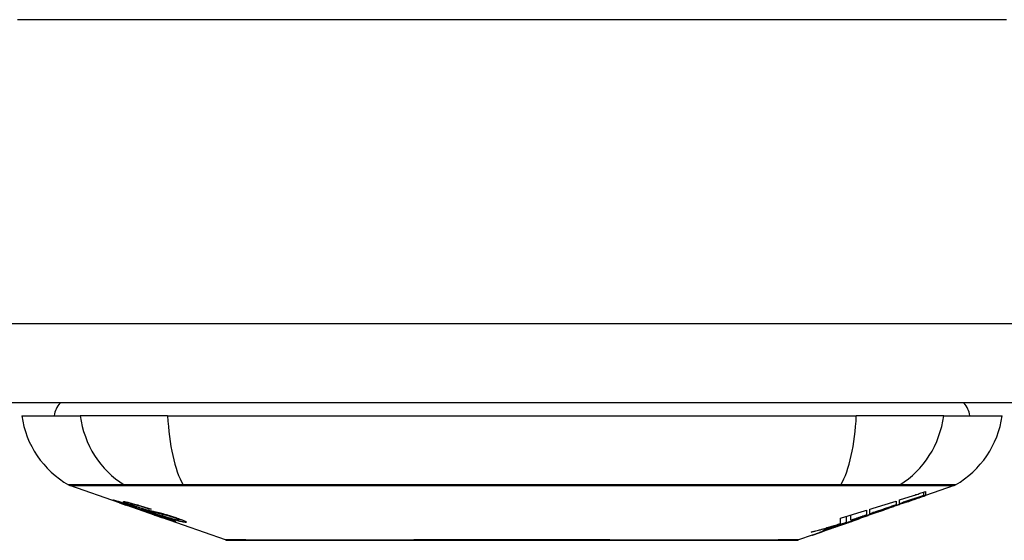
# Model space of a CAD drawing. Header units: inches. Extents: x 18 to 388, y 34 to 188.
# Tile 4 of 159: x 21.821 to 23.047, y 33.986 to 34.634. Entities that reach past the tile are written whole.
import ezdxf

# ---------------------------------------------------------------- set-up
doc = ezdxf.new("R2010")
doc.units = ezdxf.units.IN
doc.header["$MEASUREMENT"] = 0
doc.layers.add('Visible Edges(ANSI)', color=7, linetype='Continuous', lineweight=25)
doc.layers.add('Visible Tangent Edges(ANSI)', color=7, linetype='Continuous', lineweight=25)

msp = doc.modelspace()

# ---------------------------------------------------------------- linework, layer by layer
at = {"layer": 'Visible Edges(ANSI)'}
for p, q in [((89.8878, 34.1567), (18.2828, 34.1567)), ((21.8235, 34.1409), (21.8963, 34.1409)), ((22.0051, 34.1409), (21.8963, 34.1409)), ((22.0051, 34.1409), (22.8624, 34.1409)), ((22.9712, 34.1409), (22.8624, 34.1409)), ((22.9712, 34.1409), (23.044, 34.1409)), ((21.9453, 34.0324), (21.8834, 34.054)), ((22.9841, 34.054), (22.9486, 34.0416)), ((22.9464, 34.0418), (22.9464, 34.0458)), ((22.9486, 34.0465), (22.9486, 34.0419)), ((22.9486, 34.0416), (22.9486, 34.0416)), ((21.9453, 34.0324), (21.953, 34.0297)), ((21.9456, 34.033), (21.9456, 34.0338)), ((21.953, 34.0297), (21.9534, 34.0295)), ((21.9886, 34.0172), (21.9534, 34.0295)), ((21.9589, 34.0309), (21.9589, 34.0323)), ((21.9662, 34.0267), (21.9662, 34.0271)), ((22.9119, 34.0347), (22.9119, 34.0299)), ((22.916, 34.0313), (22.916, 34.036)), ((22.9245, 34.0333), (22.9245, 34.0339)), ((21.9828, 34.0245), (21.9828, 34.0251)), ((21.989, 34.0171), (21.9988, 34.0136)), ((22.8503, 34.008), (22.8503, 34.0156)), ((22.8555, 34.0107), (22.8555, 34.0171)), ((22.8673, 34.0133), (22.8673, 34.0144)), ((22.8752, 34.0232), (22.8752, 34.0174)), ((22.8793, 34.0188), (22.8793, 34.0244)), ((22.8793, 34.0181), (22.8793, 34.0183)), ((22.9012, 34.025), (22.8906, 34.0213)), ((22.8959, 34.0231), (22.8957, 34.0231)), ((22.8959, 34.0231), (22.8959, 34.0235)), ((22.077, 33.9863), (21.9988, 34.0136)), ((22.006, 34.0123), (22.006, 34.0132)), ((22.0196, 34.0112), (22.0196, 34.0125)), ((22.8421, 34.0043), (22.8386, 34.0031)), ((22.8386, 34.0031), (22.8386, 34.0031)), ((22.8426, 34.0066), (22.8426, 34.0133)), ((22.8558, 34.0091), (22.8523, 34.0079)), ((22.8626, 34.0115), (22.858, 34.0099)), ((22.8652, 34.0124), (22.8652, 34.0125)), ((22.8669, 34.0131), (22.8673, 34.0133)), ((22.8074, 33.9922), (22.7906, 33.9863)), ((22.8292, 33.9998), (22.8292, 33.9999))]:
    msp.add_line(p, q, dxfattribs=at)
at = {"layer": 'Visible Edges(ANSI)', "flags": 128}
for points in [[(22.8959, 34.0235), (22.8979, 34.0243), (22.8998, 34.025), (22.9018, 34.0257), (22.9037, 34.0264), (22.9057, 34.0271), (22.9077, 34.0278), (22.9097, 34.0285), (22.9117, 34.0292), (22.9137, 34.03), (22.9157, 34.0307), (22.9177, 34.0314), (22.9198, 34.0322), (22.9219, 34.0329), (22.924, 34.0337), (22.9261, 34.0344), (22.9282, 34.0352), (22.9304, 34.036), (22.9326, 34.0368), (22.9348, 34.0376), (22.9371, 34.0384), (22.9393, 34.0392), (22.9417, 34.0401), (22.944, 34.0409), (22.9464, 34.0418)], [(22.916, 34.036), (22.9174, 34.0364), (22.9188, 34.0369), (22.9201, 34.0373), (22.9215, 34.0378), (22.9228, 34.0382), (22.9242, 34.0386), (22.9256, 34.0391), (22.9269, 34.0395), (22.9283, 34.0399), (22.9296, 34.0404), (22.931, 34.0408), (22.9324, 34.0412), (22.9337, 34.0417), (22.9351, 34.0421), (22.9364, 34.0426), (22.9378, 34.043), (22.9392, 34.0434), (22.9405, 34.0439), (22.9419, 34.0443), (22.9432, 34.0448), (22.9446, 34.0452), (22.9459, 34.0456), (22.9473, 34.0461), (22.9486, 34.0465)], [(22.9464, 34.0418), (22.9451, 34.0413), (22.9439, 34.0409), (22.9426, 34.0405), (22.9413, 34.04), (22.9401, 34.0396), (22.9388, 34.0392), (22.9376, 34.0387), (22.9363, 34.0383), (22.935, 34.0379), (22.9338, 34.0374), (22.9325, 34.037), (22.9312, 34.0366), (22.93, 34.0361), (22.9287, 34.0357), (22.9274, 34.0352), (22.9262, 34.0348), (22.9249, 34.0344), (22.9236, 34.0339), (22.9224, 34.0335), (22.9211, 34.0331), (22.9198, 34.0326), (22.9186, 34.0322), (22.9173, 34.0318), (22.916, 34.0313)], [(22.9486, 34.0419), (22.9477, 34.0415), (22.9467, 34.0411), (22.9457, 34.0408), (22.9447, 34.0404), (22.9437, 34.0401), (22.9427, 34.0397), (22.9417, 34.0394), (22.9407, 34.039), (22.9397, 34.0386), (22.9387, 34.0383), (22.9377, 34.0379), (22.9366, 34.0376), (22.9356, 34.0372), (22.9346, 34.0369), (22.9336, 34.0365), (22.9326, 34.0361), (22.9316, 34.0358), (22.9306, 34.0354), (22.9296, 34.0351), (22.9286, 34.0347), (22.9276, 34.0343), (22.9266, 34.034), (22.9256, 34.0336), (22.9245, 34.0333)], [(22.9245, 34.0333), (22.9256, 34.0336), (22.9266, 34.034), (22.9276, 34.0343), (22.9286, 34.0347), (22.9296, 34.035), (22.9306, 34.0353), (22.9316, 34.0357), (22.9326, 34.036), (22.9336, 34.0364), (22.9346, 34.0367), (22.9356, 34.0371), (22.9366, 34.0374), (22.9376, 34.0378), (22.9386, 34.0381), (22.9396, 34.0385), (22.9406, 34.0388), (22.9416, 34.0392), (22.9426, 34.0395), (22.9436, 34.0399), (22.9446, 34.0402), (22.9456, 34.0406), (22.9467, 34.0409), (22.9476, 34.0413), (22.9486, 34.0416)], [(21.9555, 34.0291), (21.9544, 34.0295), (21.9533, 34.0299), (21.9522, 34.0303), (21.9511, 34.0306), (21.95, 34.031), (21.949, 34.0314), (21.9479, 34.0318), (21.947, 34.0321), (21.946, 34.0325), (21.945, 34.0328), (21.944, 34.0332), (21.943, 34.0335), (21.942, 34.0339), (21.9411, 34.0342), (21.9403, 34.0346), (21.9395, 34.0348), (21.9389, 34.0351), (21.9383, 34.0353), (21.9378, 34.0355), (21.9373, 34.0357), (21.9369, 34.0359), (21.9368, 34.0361), (21.9368, 34.0361), (21.9371, 34.0361)], [(21.9371, 34.0361), (21.9379, 34.0359), (21.939, 34.0357), (21.9402, 34.0354), (21.9414, 34.035), (21.9425, 34.0347), (21.9435, 34.0344), (21.9447, 34.0341), (21.946, 34.0337), (21.9474, 34.0332), (21.9489, 34.0328), (21.9504, 34.0323), (21.9519, 34.0318), (21.9533, 34.0314), (21.9547, 34.0309), (21.9559, 34.0305), (21.9571, 34.0301), (21.9583, 34.0297), (21.9595, 34.0293), (21.9607, 34.0289), (21.9619, 34.0285), (21.9631, 34.0281), (21.9643, 34.0277), (21.9655, 34.0273), (21.9667, 34.0269)], [(21.946, 34.033), (21.9458, 34.033), (21.9457, 34.033), (21.9457, 34.033), (21.9456, 34.033), (21.9457, 34.033), (21.9458, 34.0329), (21.946, 34.0328), (21.9462, 34.0327), (21.9465, 34.0326), (21.9468, 34.0324), (21.9473, 34.0322), (21.9478, 34.032), (21.9484, 34.0318), (21.9491, 34.0315), (21.9499, 34.0313), (21.9506, 34.031), (21.9513, 34.0307), (21.952, 34.0305), (21.9526, 34.0303), (21.9532, 34.03), (21.9539, 34.0298), (21.9546, 34.0296), (21.9553, 34.0293), (21.956, 34.0291)], [(21.9662, 34.0267), (21.965, 34.0271), (21.9637, 34.0275), (21.9625, 34.028), (21.9613, 34.0284), (21.96, 34.0288), (21.9588, 34.0292), (21.9577, 34.0296), (21.9565, 34.0299), (21.9554, 34.0303), (21.9543, 34.0306), (21.9532, 34.031), (21.9522, 34.0313), (21.9513, 34.0316), (21.9504, 34.0318), (21.9497, 34.032), (21.949, 34.0322), (21.9485, 34.0324), (21.948, 34.0325), (21.9475, 34.0327), (21.9471, 34.0328), (21.9467, 34.0329), (21.9464, 34.0329), (21.9462, 34.033), (21.946, 34.033)], [(21.9654, 34.0277), (21.9643, 34.028), (21.9633, 34.0284), (21.9622, 34.0288), (21.9612, 34.0291), (21.9602, 34.0295), (21.9593, 34.0298), (21.9584, 34.0302), (21.9575, 34.0305), (21.9566, 34.0308), (21.9558, 34.0311), (21.955, 34.0314), (21.954, 34.0318), (21.9529, 34.0323), (21.9519, 34.0327), (21.951, 34.0331), (21.9505, 34.0334), (21.9501, 34.0336), (21.95, 34.0338), (21.95, 34.0339), (21.95, 34.0339), (21.9502, 34.034), (21.9506, 34.034), (21.951, 34.0339), (21.9514, 34.0339)], [(21.9514, 34.0339), (21.9523, 34.0337), (21.9532, 34.0335), (21.9543, 34.0333), (21.9555, 34.0331), (21.9569, 34.0328), (21.9582, 34.0324), (21.9596, 34.0321), (21.961, 34.0317), (21.9626, 34.0313), (21.9643, 34.0308), (21.966, 34.0303), (21.9678, 34.0298), (21.9695, 34.0293), (21.9712, 34.0288), (21.9727, 34.0283), (21.9741, 34.0279), (21.9754, 34.0275), (21.9768, 34.0271), (21.9781, 34.0267), (21.9794, 34.0262), (21.9807, 34.0258), (21.9821, 34.0254), (21.9834, 34.0249), (21.9847, 34.0245)], [(21.9754, 34.0223), (21.9747, 34.0226), (21.9739, 34.0228), (21.9731, 34.0231), (21.9722, 34.0234), (21.9713, 34.0237), (21.9703, 34.024), (21.9693, 34.0243), (21.9682, 34.0247), (21.9672, 34.025), (21.9663, 34.0254), (21.9654, 34.0257), (21.9645, 34.026), (21.9637, 34.0262), (21.963, 34.0265), (21.9622, 34.0267), (21.9615, 34.027), (21.9608, 34.0272), (21.96, 34.0275), (21.9593, 34.0278), (21.9585, 34.028), (21.9578, 34.0283), (21.957, 34.0285), (21.9563, 34.0288), (21.9555, 34.0291)], [(21.956, 34.0291), (21.9567, 34.0288), (21.9574, 34.0286), (21.9581, 34.0283), (21.9588, 34.0281), (21.9595, 34.0279), (21.9602, 34.0276), (21.9609, 34.0274), (21.9615, 34.0272), (21.9621, 34.027), (21.9626, 34.0268), (21.9631, 34.0266), (21.9636, 34.0265), (21.964, 34.0264), (21.9644, 34.0262), (21.9648, 34.0261), (21.9652, 34.026), (21.9655, 34.0259), (21.9659, 34.0257), (21.9662, 34.0256), (21.9665, 34.0255), (21.9668, 34.0254), (21.9671, 34.0253), (21.9674, 34.0253), (21.9677, 34.0252)], [(21.9601, 34.0309), (21.9596, 34.031), (21.9593, 34.031), (21.959, 34.031), (21.9589, 34.0309), (21.9589, 34.0309), (21.9589, 34.0308), (21.9591, 34.0307), (21.9593, 34.0305), (21.9595, 34.0304), (21.9599, 34.0302), (21.9603, 34.0301), (21.9608, 34.0299), (21.9613, 34.0296), (21.9619, 34.0294), (21.9625, 34.0292), (21.963, 34.029), (21.9635, 34.0288), (21.964, 34.0286), (21.9645, 34.0284), (21.965, 34.0283), (21.9655, 34.0281), (21.9661, 34.0279), (21.9666, 34.0277), (21.9672, 34.0275)], [(21.9828, 34.0245), (21.9821, 34.0247), (21.9814, 34.025), (21.9806, 34.0252), (21.9799, 34.0254), (21.9792, 34.0257), (21.9784, 34.0259), (21.9777, 34.0262), (21.9769, 34.0264), (21.9762, 34.0266), (21.9755, 34.0269), (21.9747, 34.0271), (21.974, 34.0273), (21.9733, 34.0275), (21.9725, 34.0278), (21.9715, 34.0281), (21.9703, 34.0284), (21.9691, 34.0288), (21.9677, 34.0291), (21.9662, 34.0295), (21.9647, 34.0299), (21.9633, 34.0303), (21.962, 34.0306), (21.9609, 34.0308), (21.9601, 34.0309)], [(21.9865, 34.0209), (21.9856, 34.0212), (21.9847, 34.0214), (21.9837, 34.0217), (21.9827, 34.022), (21.9817, 34.0223), (21.9806, 34.0226), (21.9795, 34.023), (21.9784, 34.0233), (21.9773, 34.0237), (21.9763, 34.024), (21.9753, 34.0243), (21.9744, 34.0246), (21.9736, 34.0249), (21.9728, 34.0251), (21.9721, 34.0254), (21.9713, 34.0256), (21.9706, 34.0259), (21.9698, 34.0261), (21.9691, 34.0264), (21.9683, 34.0266), (21.9676, 34.0269), (21.9669, 34.0271), (21.9661, 34.0274), (21.9654, 34.0277)], [(21.9667, 34.0269), (21.9667, 34.0269), (21.9667, 34.0269), (21.9667, 34.0269), (21.9666, 34.0269), (21.9666, 34.0268), (21.9666, 34.0268), (21.9666, 34.0268), (21.9666, 34.0268), (21.9665, 34.0268), (21.9665, 34.0268), (21.9665, 34.0268), (21.9665, 34.0268), (21.9665, 34.0268), (21.9664, 34.0268), (21.9664, 34.0268), (21.9664, 34.0268), (21.9664, 34.0267), (21.9663, 34.0267), (21.9663, 34.0267), (21.9663, 34.0267), (21.9663, 34.0267), (21.9663, 34.0267), (21.9662, 34.0267), (21.9662, 34.0267)], [(21.9672, 34.0275), (21.9679, 34.0272), (21.9686, 34.027), (21.9694, 34.0267), (21.9701, 34.0265), (21.9709, 34.0262), (21.9716, 34.026), (21.9723, 34.0258), (21.973, 34.0256), (21.9736, 34.0254), (21.9741, 34.0252), (21.9747, 34.025), (21.9751, 34.0249), (21.9756, 34.0247), (21.976, 34.0246), (21.9765, 34.0245), (21.9769, 34.0244), (21.9773, 34.0243), (21.9777, 34.0241), (21.978, 34.024), (21.9784, 34.0239), (21.9788, 34.0238), (21.9791, 34.0237), (21.9795, 34.0237), (21.9798, 34.0236)], [(22.8793, 34.0244), (22.8807, 34.0249), (22.882, 34.0253), (22.8834, 34.0257), (22.8847, 34.0261), (22.8861, 34.0266), (22.8875, 34.027), (22.8888, 34.0274), (22.8902, 34.0278), (22.8916, 34.0283), (22.8929, 34.0287), (22.8943, 34.0291), (22.8956, 34.0296), (22.897, 34.03), (22.8984, 34.0304), (22.8997, 34.0308), (22.9011, 34.0313), (22.9024, 34.0317), (22.9038, 34.0321), (22.9051, 34.0326), (22.9065, 34.033), (22.9079, 34.0334), (22.9092, 34.0338), (22.9106, 34.0343), (22.9119, 34.0347)], [(22.9119, 34.0299), (22.9106, 34.0295), (22.9092, 34.029), (22.9079, 34.0285), (22.9065, 34.0281), (22.9051, 34.0276), (22.9038, 34.0271), (22.9024, 34.0267), (22.9011, 34.0262), (22.8997, 34.0257), (22.8984, 34.0253), (22.897, 34.0248), (22.8956, 34.0243), (22.8943, 34.0239), (22.8929, 34.0234), (22.8915, 34.0229), (22.8902, 34.0225), (22.8888, 34.022), (22.8875, 34.0215), (22.8861, 34.0211), (22.8847, 34.0206), (22.8834, 34.0202), (22.882, 34.0197), (22.8807, 34.0192), (22.8793, 34.0188)], [(22.9297, 34.035), (22.9283, 34.0345), (22.9269, 34.034), (22.9255, 34.0335), (22.9241, 34.0331), (22.9227, 34.0326), (22.9213, 34.0321), (22.9199, 34.0316), (22.9184, 34.0311), (22.917, 34.0306), (22.9156, 34.0301), (22.9142, 34.0296), (22.9128, 34.0291), (22.9114, 34.0286), (22.91, 34.0281), (22.9085, 34.0276), (22.9071, 34.0271), (22.9057, 34.0266), (22.9043, 34.0261), (22.9029, 34.0256), (22.9015, 34.0251), (22.9001, 34.0246), (22.8987, 34.0241), (22.8973, 34.0236), (22.8959, 34.0231)], [(21.9677, 34.0252), (21.9681, 34.0251), (21.9684, 34.025), (21.9689, 34.0248), (21.9693, 34.0247), (21.9697, 34.0246), (21.9702, 34.0245), (21.9707, 34.0243), (21.9711, 34.0242), (21.9717, 34.0241), (21.9722, 34.0239), (21.9727, 34.0238), (21.9732, 34.0236), (21.9737, 34.0235), (21.9743, 34.0233), (21.9748, 34.0232), (21.9753, 34.0231), (21.9759, 34.0229), (21.9764, 34.0228), (21.9769, 34.0226), (21.9775, 34.0225), (21.9781, 34.0223), (21.9787, 34.0222), (21.9793, 34.022), (21.9799, 34.0218)], [(21.9899, 34.0183), (21.9892, 34.0185), (21.9885, 34.0187), (21.9878, 34.0189), (21.9871, 34.0191), (21.9865, 34.0193), (21.9858, 34.0194), (21.9852, 34.0196), (21.9847, 34.0198), (21.9842, 34.0199), (21.9837, 34.02), (21.9832, 34.0201), (21.9827, 34.0203), (21.9823, 34.0204), (21.9818, 34.0205), (21.9813, 34.0206), (21.9808, 34.0208), (21.9802, 34.0209), (21.9796, 34.0211), (21.979, 34.0213), (21.9783, 34.0215), (21.9776, 34.0217), (21.9769, 34.0219), (21.9761, 34.0221), (21.9754, 34.0223)], [(21.9798, 34.0236), (21.9802, 34.0235), (21.9807, 34.0233), (21.9812, 34.0232), (21.9818, 34.0231), (21.9824, 34.0229), (21.983, 34.0228), (21.9836, 34.0226), (21.9843, 34.0225), (21.9849, 34.0223), (21.9856, 34.0222), (21.9863, 34.022), (21.987, 34.0219), (21.9877, 34.0217), (21.9884, 34.0216), (21.9891, 34.0214), (21.9898, 34.0212), (21.9905, 34.0211), (21.9912, 34.0209), (21.9919, 34.0208), (21.9926, 34.0206), (21.9934, 34.0204), (21.9941, 34.0203), (21.9948, 34.0201), (21.9956, 34.0199)], [(21.9799, 34.0218), (21.9806, 34.0216), (21.9814, 34.0214), (21.9822, 34.0211), (21.983, 34.0209), (21.9839, 34.0206), (21.9848, 34.0203), (21.9857, 34.0201), (21.9867, 34.0198), (21.9876, 34.0195), (21.9884, 34.0192), (21.9892, 34.019), (21.9899, 34.0187), (21.9906, 34.0185), (21.9912, 34.0183), (21.9918, 34.0181), (21.9924, 34.0179), (21.9931, 34.0177), (21.9937, 34.0175), (21.9943, 34.0173), (21.995, 34.017), (21.9956, 34.0168), (21.9963, 34.0166), (21.9969, 34.0164), (21.9975, 34.0162)], [(21.9847, 34.0245), (21.9846, 34.0245), (21.9845, 34.0245), (21.9844, 34.0245), (21.9844, 34.0245), (21.9843, 34.0245), (21.9842, 34.0245), (21.9841, 34.0245), (21.9841, 34.0245), (21.984, 34.0245), (21.9839, 34.0245), (21.9838, 34.0245), (21.9838, 34.0245), (21.9837, 34.0245), (21.9836, 34.0245), (21.9835, 34.0245), (21.9835, 34.0245), (21.9834, 34.0245), (21.9833, 34.0245), (21.9832, 34.0245), (21.9832, 34.0245), (21.9831, 34.0245), (21.983, 34.0245), (21.9829, 34.0245), (21.9828, 34.0245)], [(22.005, 34.0166), (22.0042, 34.0168), (22.0034, 34.017), (22.0026, 34.0172), (22.0018, 34.0174), (22.001, 34.0176), (22.0002, 34.0178), (21.9994, 34.0179), (21.9986, 34.0181), (21.9979, 34.0182), (21.9973, 34.0184), (21.9966, 34.0185), (21.996, 34.0187), (21.9954, 34.0188), (21.9947, 34.0189), (21.9941, 34.0191), (21.9934, 34.0192), (21.9927, 34.0194), (21.9919, 34.0196), (21.991, 34.0198), (21.9902, 34.02), (21.9892, 34.0202), (21.9883, 34.0205), (21.9874, 34.0207), (21.9865, 34.0209)], [(22.0143, 34.0093), (22.0141, 34.0093), (22.0138, 34.0094), (22.0135, 34.0094), (22.0131, 34.0095), (22.0126, 34.0096), (22.0121, 34.0097), (22.0116, 34.0099), (22.0109, 34.0101), (22.0102, 34.0103), (22.0094, 34.0105), (22.0085, 34.0108), (22.0073, 34.0112), (22.0058, 34.0116), (22.0042, 34.0122), (22.0024, 34.0128), (22.0007, 34.0133), (21.9991, 34.0139), (21.9975, 34.0144), (21.996, 34.015), (21.9944, 34.0155), (21.9929, 34.016), (21.9913, 34.0166), (21.9898, 34.0171), (21.9882, 34.0176)], [(21.9882, 34.0176), (21.9882, 34.0176), (21.9883, 34.0176), (21.9883, 34.0176), (21.9883, 34.0176), (21.9883, 34.0176), (21.9884, 34.0176), (21.9884, 34.0176), (21.9884, 34.0176), (21.9884, 34.0176), (21.9885, 34.0176), (21.9885, 34.0176), (21.9885, 34.0176), (21.9885, 34.0176), (21.9886, 34.0176), (21.9886, 34.0176), (21.9886, 34.0176), (21.9886, 34.0176), (21.9887, 34.0176), (21.9887, 34.0176), (21.9887, 34.0176), (21.9887, 34.0176), (21.9888, 34.0176), (21.9888, 34.0176), (21.9888, 34.0176)], [(21.9886, 34.0172), (21.9886, 34.0172), (21.9886, 34.0172), (21.9886, 34.0172), (21.9886, 34.0172), (21.9887, 34.0172), (21.9887, 34.0172), (21.9887, 34.0172), (21.9887, 34.0172), (21.9887, 34.0172), (21.9887, 34.0171), (21.9888, 34.0171), (21.9888, 34.0171), (21.9888, 34.0171), (21.9888, 34.0171), (21.9888, 34.0171), (21.9888, 34.0171), (21.9889, 34.0171), (21.9889, 34.0171), (21.9889, 34.0171), (21.9889, 34.0171), (21.9889, 34.0171), (21.9889, 34.0171), (21.989, 34.0171), (21.989, 34.0171)], [(21.9888, 34.0176), (21.9904, 34.0171), (21.9921, 34.0165), (21.9937, 34.016), (21.9953, 34.0154), (21.9968, 34.0149), (21.9982, 34.0144), (21.9995, 34.014), (22.0005, 34.0137), (22.0012, 34.0135), (22.0017, 34.0133), (22.0022, 34.0132), (22.0026, 34.013), (22.003, 34.0129), (22.0034, 34.0128), (22.0037, 34.0127), (22.004, 34.0126), (22.0043, 34.0126), (22.0046, 34.0125), (22.0048, 34.0124), (22.005, 34.0124), (22.0052, 34.0124), (22.0054, 34.0123), (22.0055, 34.0123), (22.0056, 34.0123)], [(21.9969, 34.016), (21.9966, 34.0161), (21.9963, 34.0162), (21.9959, 34.0163), (21.9956, 34.0164), (21.9953, 34.0165), (21.995, 34.0166), (21.9947, 34.0167), (21.9944, 34.0168), (21.9941, 34.0169), (21.9938, 34.017), (21.9935, 34.0171), (21.9932, 34.0172), (21.9929, 34.0173), (21.9926, 34.0174), (21.9923, 34.0175), (21.992, 34.0176), (21.9917, 34.0177), (21.9914, 34.0178), (21.9911, 34.0179), (21.9909, 34.018), (21.9906, 34.0181), (21.9904, 34.0181), (21.9901, 34.0182), (21.9899, 34.0183)], [(21.9956, 34.0199), (21.9964, 34.0197), (21.9973, 34.0195), (21.9982, 34.0192), (21.9991, 34.019), (22.0001, 34.0187), (22.0011, 34.0184), (22.0021, 34.0181), (22.0031, 34.0179), (22.0041, 34.0176), (22.0049, 34.0173), (22.0058, 34.0171), (22.0065, 34.0168), (22.0072, 34.0166), (22.0078, 34.0164), (22.0085, 34.0162), (22.0091, 34.016), (22.0098, 34.0158), (22.0104, 34.0156), (22.011, 34.0154), (22.0117, 34.0152), (22.0123, 34.015), (22.0129, 34.0148), (22.0135, 34.0146), (22.0142, 34.0144)], [(22.0056, 34.0123), (22.0057, 34.0123), (22.0058, 34.0123), (22.0059, 34.0123), (22.0059, 34.0123), (22.006, 34.0123), (22.006, 34.0123), (22.006, 34.0123), (22.006, 34.0123), (22.006, 34.0124), (22.006, 34.0124), (22.006, 34.0124), (22.0059, 34.0125), (22.0058, 34.0125), (22.0057, 34.0126), (22.0056, 34.0127), (22.0055, 34.0127), (22.0053, 34.0128), (22.0051, 34.0129), (22.0048, 34.013), (22.004, 34.0134), (22.0026, 34.0139), (22.001, 34.0145), (21.999, 34.0152), (21.9969, 34.016)], [(22.0268, 34.0082), (22.0263, 34.0082), (22.0257, 34.0083), (22.0251, 34.0084), (22.0245, 34.0085), (22.0238, 34.0086), (22.023, 34.0088), (22.0221, 34.009), (22.0212, 34.0092), (22.0202, 34.0094), (22.0191, 34.0097), (22.0178, 34.0101), (22.0163, 34.0105), (22.0146, 34.011), (22.0128, 34.0115), (22.011, 34.0121), (22.0093, 34.0126), (22.0077, 34.0131), (22.0062, 34.0136), (22.0048, 34.0141), (22.0033, 34.0146), (22.0018, 34.0151), (22.0003, 34.0156), (21.9989, 34.0161), (21.9974, 34.0166)], [(21.9974, 34.0166), (21.9975, 34.0166), (21.9976, 34.0166), (21.9977, 34.0166), (21.9978, 34.0166), (21.9978, 34.0165), (21.9979, 34.0165), (21.998, 34.0165), (21.9981, 34.0165), (21.9982, 34.0165), (21.9982, 34.0165), (21.9983, 34.0165), (21.9984, 34.0165), (21.9985, 34.0165), (21.9985, 34.0165), (21.9986, 34.0165), (21.9987, 34.0165), (21.9988, 34.0165), (21.9989, 34.0165), (21.9989, 34.0165), (21.999, 34.0164), (21.9991, 34.0164), (21.9992, 34.0164), (21.9993, 34.0164), (21.9993, 34.0164)], [(21.9975, 34.0162), (21.9997, 34.0154), (22.0018, 34.0147), (22.0037, 34.014), (22.0056, 34.0133), (22.0073, 34.0127), (22.0087, 34.0121), (22.0098, 34.0117), (22.0105, 34.0114), (22.0111, 34.0112), (22.0116, 34.011), (22.0121, 34.0108), (22.0125, 34.0106), (22.0129, 34.0104), (22.0132, 34.0103), (22.0135, 34.0101), (22.0138, 34.01), (22.014, 34.0099), (22.0143, 34.0097), (22.0145, 34.0096), (22.0147, 34.0095), (22.0147, 34.0094), (22.0147, 34.0093), (22.0146, 34.0093), (22.0143, 34.0093)], [(21.9993, 34.0164), (22.0006, 34.016), (22.0019, 34.0156), (22.0031, 34.0152), (22.0044, 34.0147), (22.0057, 34.0143), (22.0069, 34.0139), (22.0081, 34.0136), (22.0093, 34.0132), (22.0104, 34.0129), (22.0114, 34.0126), (22.0123, 34.0123), (22.013, 34.0121), (22.0137, 34.0119), (22.0143, 34.0118), (22.0148, 34.0117), (22.0153, 34.0115), (22.0158, 34.0114), (22.0162, 34.0114), (22.0166, 34.0113), (22.017, 34.0112), (22.0174, 34.0112), (22.0177, 34.0111), (22.018, 34.0111), (22.0182, 34.011)], [(22.0122, 34.0143), (22.0119, 34.0144), (22.0116, 34.0145), (22.0113, 34.0146), (22.011, 34.0147), (22.0107, 34.0149), (22.0104, 34.015), (22.01, 34.0151), (22.0097, 34.0152), (22.0094, 34.0153), (22.0091, 34.0154), (22.0088, 34.0154), (22.0085, 34.0155), (22.0082, 34.0156), (22.0079, 34.0157), (22.0076, 34.0158), (22.0073, 34.0159), (22.007, 34.016), (22.0067, 34.0161), (22.0064, 34.0162), (22.0061, 34.0163), (22.0058, 34.0163), (22.0055, 34.0164), (22.0052, 34.0165), (22.005, 34.0166)], [(22.0182, 34.011), (22.0184, 34.011), (22.0186, 34.011), (22.0188, 34.011), (22.019, 34.011), (22.0191, 34.011), (22.0192, 34.011), (22.0193, 34.011), (22.0194, 34.011), (22.0195, 34.0111), (22.0196, 34.0111), (22.0196, 34.0111), (22.0196, 34.0112), (22.0196, 34.0112), (22.0195, 34.0113), (22.0194, 34.0114), (22.0193, 34.0115), (22.019, 34.0117), (22.0185, 34.0119), (22.0179, 34.0122), (22.017, 34.0126), (22.016, 34.013), (22.0148, 34.0134), (22.0136, 34.0139), (22.0122, 34.0143)], [(22.0142, 34.0144), (22.0151, 34.0141), (22.016, 34.0138), (22.017, 34.0135), (22.0178, 34.0131), (22.0187, 34.0128), (22.0195, 34.0125), (22.0204, 34.0122), (22.0211, 34.0119), (22.0219, 34.0117), (22.0226, 34.0114), (22.0233, 34.0111), (22.024, 34.0108), (22.025, 34.0104), (22.026, 34.01), (22.027, 34.0095), (22.0277, 34.0091), (22.0281, 34.0088), (22.0283, 34.0085), (22.0283, 34.0084), (22.0282, 34.0082), (22.028, 34.0082), (22.0277, 34.0081), (22.0273, 34.0081), (22.0268, 34.0082)], [(22.8426, 34.0133), (22.844, 34.0137), (22.8453, 34.0141), (22.8467, 34.0145), (22.8481, 34.0149), (22.8494, 34.0153), (22.8508, 34.0157), (22.8521, 34.0161), (22.8535, 34.0165), (22.8549, 34.0169), (22.8562, 34.0174), (22.8576, 34.0178), (22.8589, 34.0182), (22.8603, 34.0186), (22.8617, 34.019), (22.863, 34.0194), (22.8644, 34.0198), (22.8657, 34.0203), (22.8671, 34.0207), (22.8685, 34.0211), (22.8698, 34.0215), (22.8712, 34.0219), (22.8725, 34.0223), (22.8739, 34.0228), (22.8752, 34.0232)], [(22.8555, 34.0107), (22.8572, 34.0112), (22.8589, 34.0117), (22.8606, 34.0123), (22.8623, 34.0128), (22.864, 34.0134), (22.8657, 34.0139), (22.8673, 34.0144), (22.869, 34.015), (22.8707, 34.0155), (22.8724, 34.0161), (22.8741, 34.0166), (22.8758, 34.0172), (22.8775, 34.0177), (22.8792, 34.0183), (22.8808, 34.0188), (22.8825, 34.0194), (22.8842, 34.0199), (22.8859, 34.0205), (22.8876, 34.021), (22.8892, 34.0216), (22.8909, 34.0221), (22.8926, 34.0227), (22.8942, 34.0232), (22.8959, 34.0238)], [(22.8752, 34.0174), (22.8744, 34.0171), (22.8736, 34.0168), (22.8728, 34.0165), (22.872, 34.0163), (22.8711, 34.016), (22.8703, 34.0157), (22.8695, 34.0154), (22.8687, 34.0151), (22.8679, 34.0149), (22.867, 34.0146), (22.8662, 34.0143), (22.8654, 34.014), (22.8646, 34.0137), (22.8637, 34.0135), (22.8629, 34.0132), (22.8621, 34.0129), (22.8613, 34.0126), (22.8605, 34.0123), (22.8596, 34.0121), (22.8588, 34.0118), (22.858, 34.0115), (22.8572, 34.0112), (22.8564, 34.011), (22.8555, 34.0107)], [(22.8957, 34.0231), (22.8944, 34.0226), (22.8932, 34.0222), (22.8919, 34.0217), (22.8906, 34.0213), (22.8894, 34.0209), (22.8881, 34.0204), (22.8868, 34.02), (22.8856, 34.0195), (22.8843, 34.0191), (22.883, 34.0186), (22.8818, 34.0182), (22.8805, 34.0178), (22.8792, 34.0173), (22.8779, 34.0169), (22.8766, 34.0164), (22.8754, 34.016), (22.8741, 34.0155), (22.8728, 34.0151), (22.8715, 34.0147), (22.8703, 34.0142), (22.869, 34.0138), (22.8677, 34.0133), (22.8664, 34.0129), (22.8652, 34.0125)], [(22.8959, 34.0238), (22.8952, 34.0236), (22.8945, 34.0233), (22.8938, 34.0231), (22.8931, 34.0228), (22.8925, 34.0226), (22.8918, 34.0224), (22.8911, 34.0221), (22.8904, 34.0219), (22.8897, 34.0216), (22.889, 34.0214), (22.8883, 34.0212), (22.8876, 34.0209), (22.8869, 34.0207), (22.8862, 34.0205), (22.8855, 34.0202), (22.8848, 34.02), (22.8842, 34.0197), (22.8835, 34.0195), (22.8828, 34.0193), (22.8821, 34.019), (22.8814, 34.0188), (22.8807, 34.0185), (22.88, 34.0183), (22.8793, 34.0181)], [(22.8793, 34.0181), (22.88, 34.0183), (22.8807, 34.0185), (22.8814, 34.0187), (22.8821, 34.019), (22.8828, 34.0192), (22.8835, 34.0194), (22.8842, 34.0197), (22.8849, 34.0199), (22.8855, 34.0201), (22.8862, 34.0203), (22.8869, 34.0206), (22.8876, 34.0208), (22.8883, 34.021), (22.889, 34.0212), (22.8897, 34.0215), (22.8904, 34.0217), (22.8911, 34.0219), (22.8918, 34.0222), (22.8925, 34.0224), (22.8932, 34.0226), (22.8938, 34.0229), (22.8945, 34.0231), (22.8952, 34.0233), (22.8959, 34.0235)], [(22.8503, 34.008), (22.8484, 34.0075), (22.8466, 34.0069), (22.8448, 34.0064), (22.843, 34.0058), (22.8411, 34.0053), (22.8393, 34.0047), (22.8375, 34.0042), (22.8356, 34.0037), (22.8338, 34.0031), (22.8319, 34.0026), (22.8301, 34.0021), (22.8283, 34.0016), (22.8264, 34.0011), (22.8246, 34.0006), (22.8227, 34.0001), (22.8209, 33.9996), (22.819, 33.9991), (22.8172, 33.9986), (22.8153, 33.9981), (22.8135, 33.9976), (22.8116, 33.9972), (22.8097, 33.9967), (22.8079, 33.9963), (22.806, 33.9958)], [(22.806, 33.9958), (22.8076, 33.9962), (22.8091, 33.9967), (22.8106, 33.9971), (22.8122, 33.9975), (22.8137, 33.998), (22.8152, 33.9984), (22.8167, 33.9989), (22.8183, 33.9993), (22.8198, 33.9998), (22.8213, 34.0002), (22.8229, 34.0007), (22.8244, 34.0011), (22.8259, 34.0016), (22.8274, 34.002), (22.829, 34.0025), (22.8305, 34.0029), (22.832, 34.0034), (22.8335, 34.0039), (22.835, 34.0043), (22.8366, 34.0048), (22.8381, 34.0052), (22.8396, 34.0057), (22.8411, 34.0062), (22.8426, 34.0066)], [(22.8673, 34.0133), (22.8654, 34.0126), (22.8635, 34.012), (22.8616, 34.0114), (22.8598, 34.0107), (22.8579, 34.0101), (22.856, 34.0094), (22.8541, 34.0088), (22.8521, 34.0082), (22.8502, 34.0075), (22.8483, 34.0069), (22.8464, 34.0062), (22.8445, 34.0056), (22.8425, 34.005), (22.8406, 34.0043), (22.8387, 34.0037), (22.8367, 34.0031), (22.8348, 34.0024), (22.8329, 34.0018), (22.8309, 34.0012), (22.829, 34.0006), (22.8271, 33.9999), (22.8252, 33.9993), (22.8232, 33.9987), (22.8213, 33.9981)], [(22.8213, 33.9981), (22.8225, 33.9985), (22.8237, 33.9989), (22.8249, 33.9993), (22.8261, 33.9998), (22.8273, 34.0002), (22.8286, 34.0006), (22.8298, 34.001), (22.831, 34.0014), (22.8322, 34.0018), (22.8334, 34.0022), (22.8346, 34.0027), (22.8358, 34.0031), (22.837, 34.0035), (22.8382, 34.0039), (22.8394, 34.0043), (22.8406, 34.0047), (22.8418, 34.0051), (22.843, 34.0056), (22.8443, 34.006), (22.8455, 34.0064), (22.8467, 34.0068), (22.8479, 34.0072), (22.8491, 34.0076), (22.8503, 34.008)], [(22.8214, 33.9971), (22.8226, 33.9975), (22.8238, 33.998), (22.825, 33.9984), (22.8263, 33.9988), (22.8275, 33.9993), (22.8288, 33.9997), (22.8299, 34.0001), (22.831, 34.0005), (22.832, 34.0008), (22.8329, 34.0012), (22.8337, 34.0014), (22.8345, 34.0017), (22.8353, 34.002), (22.8361, 34.0023), (22.8369, 34.0026), (22.8377, 34.0028), (22.8385, 34.0031), (22.8393, 34.0034), (22.8401, 34.0037), (22.8409, 34.0039), (22.8416, 34.0042), (22.8424, 34.0045), (22.8432, 34.0047), (22.8439, 34.005)], [(22.8458, 34.0056), (22.8457, 34.0056), (22.8455, 34.0055), (22.8454, 34.0055), (22.8452, 34.0054), (22.8451, 34.0054), (22.8449, 34.0053), (22.8448, 34.0053), (22.8446, 34.0052), (22.8445, 34.0051), (22.8443, 34.0051), (22.8442, 34.005), (22.844, 34.005), (22.8439, 34.0049), (22.8437, 34.0049), (22.8436, 34.0048), (22.8434, 34.0048), (22.8432, 34.0047), (22.8431, 34.0047), (22.8429, 34.0046), (22.8427, 34.0045), (22.8426, 34.0045), (22.8424, 34.0044), (22.8422, 34.0044), (22.8421, 34.0043)], [(22.8439, 34.005), (22.8444, 34.0051), (22.8448, 34.0053), (22.8452, 34.0054), (22.8456, 34.0056), (22.846, 34.0057), (22.8464, 34.0058), (22.8468, 34.006), (22.8472, 34.0061), (22.8475, 34.0063), (22.8479, 34.0064), (22.8483, 34.0065), (22.8487, 34.0066), (22.8491, 34.0068), (22.8494, 34.0069), (22.8498, 34.007), (22.8502, 34.0072), (22.8505, 34.0073), (22.8509, 34.0074), (22.8512, 34.0075), (22.8516, 34.0076), (22.8519, 34.0078), (22.8522, 34.0079), (22.8526, 34.008), (22.8529, 34.0081)], [(22.8488, 34.0067), (22.8487, 34.0066), (22.8486, 34.0066), (22.8485, 34.0066), (22.8484, 34.0065), (22.8483, 34.0065), (22.8482, 34.0064), (22.8481, 34.0064), (22.8479, 34.0064), (22.8478, 34.0063), (22.8477, 34.0063), (22.8476, 34.0062), (22.8475, 34.0062), (22.8473, 34.0062), (22.8472, 34.0061), (22.8471, 34.0061), (22.847, 34.006), (22.8468, 34.006), (22.8467, 34.0059), (22.8465, 34.0059), (22.8464, 34.0058), (22.8463, 34.0058), (22.8461, 34.0057), (22.846, 34.0057), (22.8458, 34.0056)], [(22.8497, 34.007), (22.8497, 34.007), (22.8496, 34.007), (22.8496, 34.007), (22.8496, 34.007), (22.8495, 34.0069), (22.8495, 34.0069), (22.8495, 34.0069), (22.8495, 34.0069), (22.8494, 34.0069), (22.8494, 34.0069), (22.8494, 34.0069), (22.8493, 34.0069), (22.8493, 34.0068), (22.8492, 34.0068), (22.8492, 34.0068), (22.8492, 34.0068), (22.8491, 34.0068), (22.8491, 34.0068), (22.849, 34.0067), (22.849, 34.0067), (22.8489, 34.0067), (22.8489, 34.0067), (22.8488, 34.0067), (22.8488, 34.0067)], [(22.8523, 34.0079), (22.8529, 34.0081), (22.8535, 34.0084), (22.8541, 34.0086), (22.8547, 34.0088), (22.8553, 34.009), (22.8559, 34.0092), (22.8566, 34.0094), (22.8572, 34.0097), (22.8578, 34.0099), (22.8584, 34.0101), (22.859, 34.0103), (22.8596, 34.0105), (22.8602, 34.0107), (22.8608, 34.011), (22.8614, 34.0112), (22.8621, 34.0114), (22.8627, 34.0116), (22.8633, 34.0118), (22.8639, 34.0121), (22.8645, 34.0123), (22.8651, 34.0125), (22.8657, 34.0127), (22.8663, 34.0129), (22.8669, 34.0131)], [(22.8529, 34.0081), (22.8532, 34.0082), (22.8534, 34.0083), (22.8537, 34.0084), (22.8539, 34.0084), (22.8541, 34.0085), (22.8544, 34.0086), (22.8546, 34.0087), (22.8548, 34.0088), (22.8551, 34.0089), (22.8553, 34.0089), (22.8555, 34.009), (22.8557, 34.0091), (22.8559, 34.0092), (22.8561, 34.0092), (22.8563, 34.0093), (22.8565, 34.0094), (22.8567, 34.0094), (22.8569, 34.0095), (22.8571, 34.0096), (22.8573, 34.0096), (22.8575, 34.0097), (22.8577, 34.0098), (22.8578, 34.0098), (22.858, 34.0099)], [(22.8626, 34.0115), (22.8624, 34.0114), (22.8622, 34.0114), (22.862, 34.0113), (22.8618, 34.0112), (22.8615, 34.0111), (22.8613, 34.011), (22.861, 34.0109), (22.8608, 34.0109), (22.8605, 34.0108), (22.8603, 34.0107), (22.86, 34.0106), (22.8597, 34.0105), (22.8594, 34.0104), (22.8591, 34.0103), (22.8588, 34.0102), (22.8585, 34.0101), (22.8582, 34.0099), (22.8578, 34.0098), (22.8575, 34.0097), (22.8572, 34.0096), (22.8568, 34.0095), (22.8565, 34.0094), (22.8561, 34.0092), (22.8558, 34.0091)], [(22.8652, 34.0124), (22.8652, 34.0124), (22.8652, 34.0124), (22.8651, 34.0124), (22.8651, 34.0124), (22.8651, 34.0124), (22.865, 34.0124), (22.865, 34.0123), (22.8649, 34.0123), (22.8648, 34.0123), (22.8647, 34.0123), (22.8647, 34.0122), (22.8646, 34.0122), (22.8645, 34.0121), (22.8643, 34.0121), (22.8642, 34.0121), (22.8641, 34.012), (22.8639, 34.012), (22.8638, 34.0119), (22.8636, 34.0118), (22.8634, 34.0118), (22.8633, 34.0117), (22.8631, 34.0116), (22.8629, 34.0116), (22.8626, 34.0115)], [(22.8074, 33.9922), (22.8075, 33.9922), (22.8077, 33.9923), (22.8079, 33.9923), (22.808, 33.9924), (22.8082, 33.9925), (22.8084, 33.9925), (22.8086, 33.9926), (22.8088, 33.9927), (22.809, 33.9927), (22.8092, 33.9928), (22.8094, 33.9929), (22.8096, 33.9929), (22.8098, 33.993), (22.81, 33.9931), (22.8103, 33.9932), (22.8105, 33.9933), (22.8107, 33.9933), (22.811, 33.9934), (22.8112, 33.9935), (22.8114, 33.9936), (22.8117, 33.9937), (22.8119, 33.9938), (22.8122, 33.9939), (22.8125, 33.994)], [(22.8125, 33.994), (22.8128, 33.9941), (22.8131, 33.9942), (22.8135, 33.9943), (22.8138, 33.9944), (22.8141, 33.9946), (22.8145, 33.9947), (22.8148, 33.9948), (22.8152, 33.9949), (22.8155, 33.9951), (22.8159, 33.9952), (22.8163, 33.9953), (22.8167, 33.9954), (22.817, 33.9956), (22.8174, 33.9957), (22.8178, 33.9958), (22.8182, 33.996), (22.8186, 33.9961), (22.8189, 33.9963), (22.8193, 33.9964), (22.8197, 33.9965), (22.8201, 33.9967), (22.8205, 33.9968), (22.821, 33.997), (22.8214, 33.9971)], [(22.8189, 33.9962), (22.8187, 33.9961), (22.8185, 33.9961), (22.8183, 33.996), (22.8182, 33.9959), (22.818, 33.9959), (22.8178, 33.9958), (22.8177, 33.9958), (22.8175, 33.9957), (22.8174, 33.9957), (22.8173, 33.9956), (22.8171, 33.9956), (22.817, 33.9955), (22.8169, 33.9955), (22.8168, 33.9955), (22.8167, 33.9954), (22.8166, 33.9954), (22.8165, 33.9954), (22.8164, 33.9953), (22.8163, 33.9953), (22.8162, 33.9953), (22.8162, 33.9953), (22.8161, 33.9952), (22.816, 33.9952), (22.816, 33.9952)], [(22.8292, 33.9998), (22.8288, 33.9996), (22.8283, 33.9995), (22.8278, 33.9993), (22.8274, 33.9992), (22.8269, 33.999), (22.8264, 33.9988), (22.826, 33.9987), (22.8255, 33.9985), (22.8251, 33.9984), (22.8246, 33.9982), (22.8242, 33.998), (22.8237, 33.9979), (22.8233, 33.9977), (22.8228, 33.9976), (22.8224, 33.9974), (22.822, 33.9973), (22.8215, 33.9971), (22.8211, 33.997), (22.8207, 33.9968), (22.8203, 33.9967), (22.8199, 33.9966), (22.8196, 33.9964), (22.8192, 33.9963), (22.8189, 33.9962)], [(22.0786, 33.986), (22.079, 33.986), (22.0803, 33.986), (22.0824, 33.986), (22.0854, 33.986), (22.0892, 33.986), (22.0938, 33.986), (22.0993, 33.9859), (22.1056, 33.9859), (22.1127, 33.9859), (22.1205, 33.9859), (22.1291, 33.9859), (22.1384, 33.9859), (22.1484, 33.9858), (22.1591, 33.9858), (22.1704, 33.9858), (22.1824, 33.9858), (22.195, 33.9858), (22.2081, 33.9858), (22.2218, 33.9858), (22.236, 33.9859), (22.2507, 33.9859), (22.2659, 33.9859), (22.2815, 33.9859), (22.2975, 33.9859), (22.3138, 33.9859), (22.3304, 33.986), (22.3473, 33.986), (22.3643, 33.986), (22.3814, 33.986), (22.3987, 33.986), (22.4161, 33.986), (22.4336, 33.986), (22.4511, 33.986), (22.4686, 33.986), (22.4859, 33.986), (22.5031, 33.986), (22.5201, 33.986), (22.5369, 33.986), (22.5534, 33.9859), (22.5698, 33.9859), (22.5858, 33.9859), (22.6014, 33.9859), (22.6167, 33.9859), (22.6314, 33.9859), (22.6456, 33.9858), (22.6593, 33.9858), (22.6725, 33.9858), (22.6851, 33.9858), (22.6971, 33.9858), (22.7084, 33.9858), (22.7191, 33.9858), (22.7291, 33.9859), (22.7384, 33.9859), (22.747, 33.9859), (22.7548, 33.9859), (22.7619, 33.9859), (22.7682, 33.9859), (22.7737, 33.986), (22.7783, 33.986), (22.7821, 33.986), (22.7851, 33.986), (22.7872, 33.986), (22.7885, 33.986), (22.789, 33.986)]]:
    msp.add_lwpolyline(points, dxfattribs=at)
at = {"layer": 'Visible Edges(ANSI)'}
for centre, radius, start, end in [((21.9023, 34.133), 0.0394, 143.1301, 168.463), ((22.9653, 34.133), 0.0394, 11.537, 36.8699), ((21.9405, 34.1572), 0.1181, 187.9413, 240.1831), ((22.927, 34.1572), 0.1181, 299.8169, 352.0587), ((21.8867, 34.0633), 0.00984, 240.1831, 250.71), ((22.9809, 34.0633), 0.00984, 289.29, 299.8169), ((22.0786, 33.9909), 0.00492, 250.71, 269.8269), ((22.7889, 33.9909), 0.00492, 270.1731, 289.29)]:
    msp.add_arc(centre, radius, start, end, dxfattribs=at)
at = {"layer": 'Visible Tangent Edges(ANSI)'}
for p, q in [((23.0493, 34.6337), (21.8183, 34.6337)), ((18.2828, 34.2557), (89.8878, 34.2557)), ((21.953, 34.054), (21.9532, 34.054)), ((22.025, 34.054), (22.0254, 34.054)), ((22.8421, 34.054), (22.8426, 34.054)), ((22.9143, 34.054), (22.9145, 34.054)), ((21.946, 34.033), (21.946, 34.0337)), ((21.9555, 34.0291), (21.9555, 34.0292)), ((21.9601, 34.0309), (21.9601, 34.0319)), ((21.9654, 34.0277), (21.9654, 34.0281)), ((21.9754, 34.0223), (21.9754, 34.023)), ((21.9865, 34.0209), (21.9865, 34.022)), ((21.9899, 34.0183), (21.9899, 34.0187)), ((21.9969, 34.016), (21.9969, 34.0164)), ((22.005, 34.0166), (22.005, 34.0173)), ((22.0122, 34.0143), (22.0122, 34.0151)), ((22.8957, 34.0231), (22.8957, 34.0235)), ((22.0143, 34.0093), (22.0143, 34.0097)), ((22.0268, 34.0082), (22.0268, 34.0096)), ((22.8421, 34.0043), (22.8421, 34.0044)), ((22.8458, 34.0056), (22.8458, 34.0057)), ((22.8488, 34.0067), (22.8488, 34.0067)), ((22.8558, 34.0091), (22.8558, 34.0092)), ((22.8626, 34.0115), (22.8626, 34.0116)), ((22.8189, 33.9962), (22.8189, 33.9962))]:
    msp.add_line(p, q, dxfattribs=at)
at = {"layer": 'Visible Tangent Edges(ANSI)', "flags": 128}
for points in [[(21.9509, 34.055), (21.9454, 34.0549), (21.94, 34.0549), (21.9349, 34.0549), (21.93, 34.0549), (21.9253, 34.0549), (21.9209, 34.0549), (21.9167, 34.0549), (21.9127, 34.0549), (21.9089, 34.0549), (21.9054, 34.0548), (21.9022, 34.0548), (21.8992, 34.0548), (21.8964, 34.0548), (21.8938, 34.0548), (21.8916, 34.0548), (21.8895, 34.0548), (21.8877, 34.0548), (21.8861, 34.0548), (21.8848, 34.0548), (21.8837, 34.0548), (21.8829, 34.0548), (21.8823, 34.0548), (21.8819, 34.0548), (21.8818, 34.0548)], [(21.8834, 34.054), (21.8835, 34.054), (21.8839, 34.054), (21.8845, 34.054), (21.8854, 34.054), (21.8865, 34.054), (21.8878, 34.054), (21.8894, 34.054), (21.8912, 34.054), (21.8933, 34.054), (21.8956, 34.054), (21.8982, 34.054), (21.901, 34.054), (21.904, 34.054), (21.9073, 34.054), (21.9108, 34.054), (21.9146, 34.054), (21.9186, 34.054), (21.9228, 34.054), (21.9273, 34.054), (21.932, 34.054), (21.9369, 34.054), (21.9421, 34.054), (21.9474, 34.054), (21.953, 34.054)], [(22.0242, 34.055), (22.02, 34.055), (22.0158, 34.055), (22.0118, 34.055), (22.0078, 34.055), (22.0039, 34.055), (22, 34.055), (21.9963, 34.055), (21.9927, 34.055), (21.9891, 34.055), (21.9857, 34.055), (21.9823, 34.055), (21.9791, 34.055), (21.976, 34.055), (21.973, 34.055), (21.9702, 34.055), (21.9675, 34.055), (21.9649, 34.055), (21.9625, 34.055), (21.9602, 34.055), (21.958, 34.055), (21.956, 34.055), (21.9542, 34.055), (21.9525, 34.055), (21.9509, 34.055)], [(21.9532, 34.054), (21.9547, 34.054), (21.9564, 34.054), (21.9583, 34.054), (21.9603, 34.054), (21.9624, 34.054), (21.9647, 34.054), (21.9671, 34.054), (21.9696, 34.054), (21.9722, 34.054), (21.975, 34.054), (21.9779, 34.054), (21.981, 34.054), (21.9841, 34.054), (21.9874, 34.054), (21.9907, 34.054), (21.9942, 34.054), (21.9978, 34.054), (22.0014, 34.054), (22.0051, 34.054), (22.009, 34.054), (22.0129, 34.054), (22.0168, 34.054), (22.0209, 34.054), (22.025, 34.054)], [(22.8433, 34.055), (22.8104, 34.0549), (22.7771, 34.0549), (22.7435, 34.0549), (22.7096, 34.0549), (22.6754, 34.0548), (22.6411, 34.0548), (22.6065, 34.0548), (22.5719, 34.0548), (22.5372, 34.0548), (22.5024, 34.0548), (22.4677, 34.0548), (22.433, 34.0548), (22.3983, 34.0548), (22.3636, 34.0548), (22.3289, 34.0548), (22.2943, 34.0548), (22.2599, 34.0548), (22.2256, 34.0548), (22.1914, 34.0548), (22.1575, 34.0549), (22.1238, 34.0549), (22.0903, 34.0549), (22.0571, 34.0549), (22.0242, 34.055)], [(22.0254, 34.054), (22.0582, 34.054), (22.0913, 34.054), (22.1247, 34.054), (22.1583, 34.054), (22.1921, 34.054), (22.2261, 34.054), (22.2603, 34.054), (22.2947, 34.054), (22.3292, 34.054), (22.3637, 34.054), (22.3983, 34.054), (22.433, 34.054), (22.4676, 34.054), (22.5023, 34.054), (22.5369, 34.054), (22.5715, 34.054), (22.6061, 34.054), (22.6405, 34.054), (22.6747, 34.054), (22.7088, 34.054), (22.7426, 34.054), (22.7761, 34.054), (22.8093, 34.054), (22.8421, 34.054)], [(22.8426, 34.054), (22.8467, 34.054), (22.8507, 34.054), (22.8547, 34.054), (22.8586, 34.054), (22.8624, 34.054), (22.8661, 34.054), (22.8698, 34.054), (22.8733, 34.054), (22.8768, 34.054), (22.8801, 34.054), (22.8834, 34.054), (22.8865, 34.054), (22.8896, 34.054), (22.8925, 34.054), (22.8953, 34.054), (22.8979, 34.054), (22.9005, 34.054), (22.9029, 34.054), (22.9051, 34.054), (22.9073, 34.054), (22.9092, 34.054), (22.9111, 34.054), (22.9128, 34.054), (22.9143, 34.054)], [(22.9166, 34.055), (22.915, 34.055), (22.9134, 34.055), (22.9115, 34.055), (22.9095, 34.055), (22.9074, 34.055), (22.9051, 34.055), (22.9026, 34.055), (22.9, 34.055), (22.8973, 34.055), (22.8945, 34.055), (22.8915, 34.055), (22.8884, 34.055), (22.8852, 34.055), (22.8819, 34.055), (22.8784, 34.055), (22.8749, 34.055), (22.8712, 34.055), (22.8675, 34.055), (22.8636, 34.055), (22.8597, 34.055), (22.8557, 34.055), (22.8517, 34.055), (22.8475, 34.055), (22.8433, 34.055)], [(22.9145, 34.054), (22.9201, 34.054), (22.9255, 34.054), (22.9307, 34.054), (22.9356, 34.054), (22.9403, 34.054), (22.9447, 34.054), (22.949, 34.054), (22.9529, 34.054), (22.9567, 34.054), (22.9602, 34.054), (22.9635, 34.054), (22.9665, 34.054), (22.9693, 34.054), (22.9719, 34.054), (22.9742, 34.054), (22.9763, 34.054), (22.9781, 34.054), (22.9797, 34.054), (22.981, 34.054), (22.9821, 34.054), (22.983, 34.054), (22.9836, 34.054), (22.984, 34.054), (22.9841, 34.054)], [(22.9857, 34.0548), (22.9856, 34.0548), (22.9853, 34.0548), (22.9847, 34.0548), (22.9838, 34.0548), (22.9827, 34.0548), (22.9814, 34.0548), (22.9798, 34.0548), (22.978, 34.0548), (22.9759, 34.0548), (22.9736, 34.0548), (22.9711, 34.0548), (22.9683, 34.0548), (22.9653, 34.0548), (22.9621, 34.0548), (22.9586, 34.0549), (22.9548, 34.0549), (22.9509, 34.0549), (22.9467, 34.0549), (22.9422, 34.0549), (22.9376, 34.0549), (22.9327, 34.0549), (22.9275, 34.0549), (22.9222, 34.0549), (22.9166, 34.055)], [(22.1603, 33.986), (22.1538, 33.986), (22.1475, 33.986), (22.1415, 33.986), (22.1357, 33.986), (22.1301, 33.9861), (22.1248, 33.9861), (22.1198, 33.9861), (22.115, 33.9861), (22.1105, 33.9861), (22.1062, 33.9861), (22.1023, 33.9862), (22.0985, 33.9862), (22.0951, 33.9862), (22.092, 33.9862), (22.0891, 33.9862), (22.0866, 33.9862), (22.0843, 33.9862), (22.0824, 33.9862), (22.0807, 33.9863), (22.0794, 33.9863), (22.0783, 33.9863), (22.0776, 33.9863), (22.0771, 33.9863), (22.077, 33.9863)], [(22.2049, 33.986), (22.2029, 33.986), (22.2009, 33.986), (22.1989, 33.986), (22.1969, 33.986), (22.195, 33.986), (22.193, 33.986), (22.1911, 33.986), (22.1892, 33.9859), (22.1873, 33.9859), (22.1854, 33.9859), (22.1835, 33.9859), (22.1816, 33.9859), (22.1798, 33.9859), (22.1779, 33.9859), (22.1761, 33.9859), (22.1743, 33.9859), (22.1725, 33.986), (22.1707, 33.986), (22.1689, 33.986), (22.1672, 33.986), (22.1654, 33.986), (22.1637, 33.986), (22.162, 33.986), (22.1603, 33.986)], [(22.6626, 33.986), (22.6464, 33.986), (22.6295, 33.986), (22.6119, 33.9861), (22.5936, 33.9861), (22.5748, 33.9861), (22.5555, 33.9862), (22.5359, 33.9862), (22.5158, 33.9862), (22.4956, 33.9862), (22.4751, 33.9863), (22.4544, 33.9863), (22.4337, 33.9863), (22.4129, 33.9863), (22.3922, 33.9863), (22.3717, 33.9862), (22.3514, 33.9862), (22.3314, 33.9862), (22.3117, 33.9862), (22.2924, 33.9861), (22.2737, 33.9861), (22.2555, 33.9861), (22.2379, 33.986), (22.221, 33.986), (22.2049, 33.986)], [(22.7072, 33.986), (22.7055, 33.986), (22.7038, 33.986), (22.7021, 33.986), (22.7003, 33.986), (22.6986, 33.986), (22.6968, 33.986), (22.695, 33.986), (22.6932, 33.9859), (22.6914, 33.9859), (22.6896, 33.9859), (22.6878, 33.9859), (22.6859, 33.9859), (22.684, 33.9859), (22.6822, 33.9859), (22.6803, 33.9859), (22.6784, 33.9859), (22.6764, 33.986), (22.6745, 33.986), (22.6726, 33.986), (22.6706, 33.986), (22.6686, 33.986), (22.6666, 33.986), (22.6646, 33.986), (22.6626, 33.986)], [(22.7906, 33.9863), (22.7904, 33.9863), (22.79, 33.9863), (22.7892, 33.9863), (22.7881, 33.9863), (22.7868, 33.9863), (22.7851, 33.9862), (22.7831, 33.9862), (22.7809, 33.9862), (22.7783, 33.9862), (22.7755, 33.9862), (22.7724, 33.9862), (22.769, 33.9862), (22.7653, 33.9862), (22.7613, 33.9861), (22.7571, 33.9861), (22.7525, 33.9861), (22.7478, 33.9861), (22.7427, 33.9861), (22.7374, 33.9861), (22.7318, 33.986), (22.726, 33.986), (22.72, 33.986), (22.7137, 33.986), (22.7072, 33.986)]]:
    msp.add_lwpolyline(points, dxfattribs=at)
at = {"layer": 'Visible Tangent Edges(ANSI)'}
for centre, major_axis, ratio, start_param, end_param in [((22.0067, 34.1572), (0, -0.1181), 0.943995, 4.850991, 5.75935), ((22.0437, 34.1572), (0, -0.1181), 0.32996, 4.850991, 5.75935), ((22.8238, 34.1572), (0, 0.1181), 0.32996, 3.665428, 4.573787), ((22.8608, 34.1572), (0, -0.1181), 0.943995, 0.523835, 1.432195), ((21.9556, 34.0635), (0.00008, -0.00984), 0.945463, 5.751833, 6.01554), ((22.0258, 34.0635), (-0.00003, -0.00984), 0.32572, 5.760249, 6.023956), ((22.8417, 34.0635), (0.00003, -0.00984), 0.32572, 0.259229, 0.522936), ((22.9119, 34.0635), (-0.00008, -0.00984), 0.945463, 0.267645, 0.531352)]:
    msp.add_ellipse(centre, major_axis=major_axis, ratio=ratio, start_param=start_param, end_param=end_param, dxfattribs=at)

doc.saveas('drawing.dxf')
